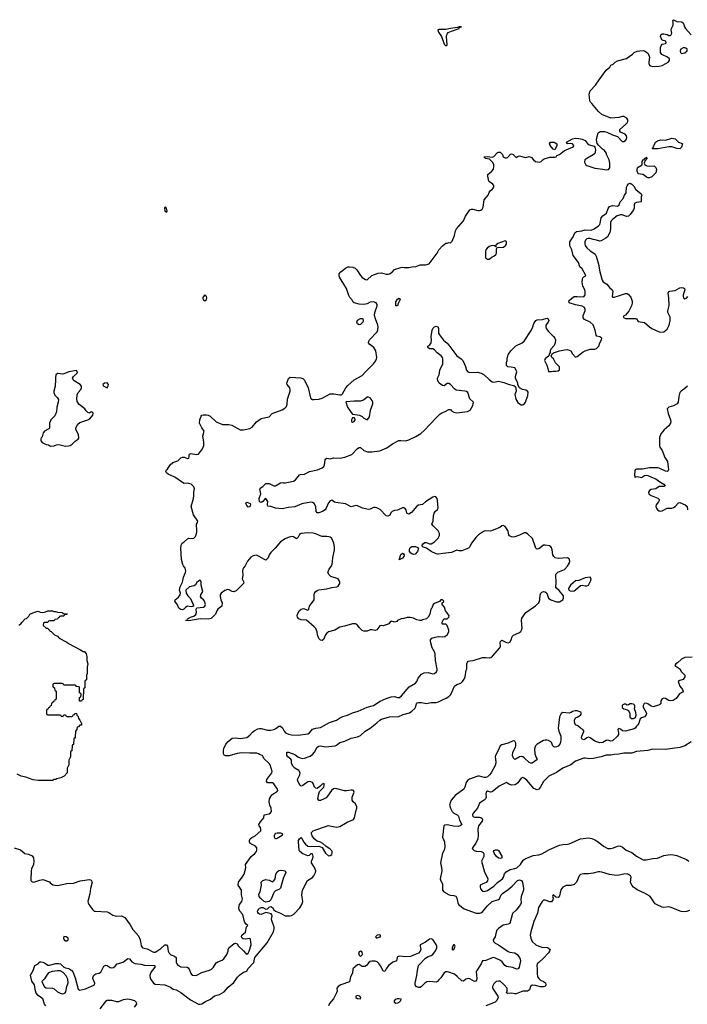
# Model space of a CAD drawing. Header units: inches. Extents: x 2106670 to 2322961, y 36024 to 224899.
# Tile 189 of 256: x 2294780 to 2303102, y 114107 to 126378. Entities that reach past the tile are written whole.
import ezdxf

# ---------------------------------------------------------------- set-up
doc = ezdxf.new("R2010")
doc.units = ezdxf.units.IN
doc.header["$MEASUREMENT"] = 0
for name, color, linetype in [('C2191', 7, 'Continuous'), ('C2192', 7, 'Continuous'), ('C3101', 7, 'Continuous'), ('C3102', 7, 'Continuous')]:
    doc.layers.add(name, color=color, linetype=linetype)

msp = doc.modelspace()

# ---------------------------------------------------------------- linework, layer by layer
at = {"layer": 'C2191', "color": 5}
for points, elevation in [([(2300000, 119122), (2299950, 119102), (2299932, 119090), (2299916, 119044), (2299906, 119030), (2299892, 118970), (2299872, 118930), (2299852, 118910), (2299803, 118897), (2299790, 118889), (2299769, 118889), (2299730, 118898), (2299690, 118918), (2299648, 118928), (2299612, 118928), (2299570, 118915), (2299534, 118910), (2299491, 118889), (2299481, 118879), (2299450, 118869), (2299410, 118882), (2299401, 118879), (2299382, 118850), (2299350, 118836), (2299310, 118824), (2299290, 118829), (2299270, 118822), (2299230, 118774), (2299210, 118765), (2299170, 118775), (2299150, 118775), (2299110, 118756), (2299070, 118759), (2299047, 118767), (2299010, 118802), (2298990, 118834), (2298967, 118847), (2298929, 118849), (2298830, 118820), (2298770, 118808), (2298710, 118768), (2298630, 118750), (2298607, 118733), (2298590, 118710), (2298566, 118654), (2298550, 118642), (2298530, 118644), (2298510, 118665), (2298494, 118710), (2298488, 118750), (2298470, 118789), (2298452, 118812), (2298355, 118895), (2298290, 118900), (2298261, 118910), (2298241, 118930), (2298238, 118950), (2298243, 118970), (2298270, 119013), (2298290, 119032), (2298319, 119039), (2298370, 119020), (2298383, 119030), (2298392, 119070), (2298450, 119150), (2298450, 119210), (2298455, 119230), (2298470, 119252), (2298490, 119266), (2298510, 119273), (2298610, 119286), (2298670, 119302), (2298732, 119308), (2298750, 119318), (2298763, 119337), (2298769, 119350), (2298769, 119370), (2298764, 119390), (2298750, 119409), (2298660, 119440), (2298638, 119458), (2298622, 119490), (2298636, 119530), (2298659, 119561), (2298674, 119590), (2298683, 119670), (2298703, 119770), (2298704, 119810), (2298694, 119854), (2298672, 119912), (2298650, 119929), (2298634, 119934), (2298610, 119938), (2298550, 119936), (2298524, 119944), (2298472, 119972), (2298439, 119979), (2298370, 119985), (2298290, 119976), (2298270, 119961), (2298250, 119927), (2298230, 119910), (2298195, 119935), (2298170, 119938), (2298138, 119930), (2298090, 119910), (2298030, 119869), (2297966, 119790), (2297910, 119739), (2297891, 119710), (2297876, 119670), (2297850, 119644), (2297830, 119649), (2297764, 119690), (2297730, 119704), (2297690, 119698), (2297661, 119679), (2297619, 119630), (2297591, 119570), (2297570, 119548), (2297561, 119530), (2297556, 119510), (2297561, 119450), (2297555, 119410), (2297576, 119370), (2297571, 119350), (2297478, 119262), (2297450, 119247), (2297430, 119250), (2297390, 119273), (2297370, 119277), (2297337, 119263), (2297291, 119230), (2297281, 119210), (2297278, 119190), (2297286, 119150), (2297303, 119110), (2297299, 119070), (2297251, 119030), (2297238, 119010), (2297222, 118970), (2297166, 118914), (2297130, 118905), (2297028, 118912), (2296890, 118886), (2296848, 118890), (2296866, 118894), (2296870, 118911), (2296908, 118930), (2296950, 118943), (2296974, 118966), (2296983, 118990), (2296979, 119030), (2296988, 119050), (2297070, 119055), (2297090, 119071), (2297095, 119090), (2297084, 119130), (2297070, 119149), (2297047, 119170), (2297036, 119190), (2297039, 119210), (2297062, 119250), (2297041, 119330), (2297044, 119370), (2297035, 119390), (2297030, 119392), (2297010, 119382), (2296990, 119364), (2296970, 119335), (2296956, 119324), (2296898, 119310), (2296851, 119269), (2296855, 119230), (2296877, 119197), (2296910, 119163), (2296943, 119090), (2296945, 119070), (2296936, 119064), (2296918, 119062), (2296870, 119069), (2296850, 119057), (2296828, 119032), (2296810, 119025), (2296790, 119027), (2296763, 119043), (2296746, 119086), (2296714, 119130), (2296719, 119150), (2296758, 119182), (2296779, 119210), (2296783, 119230), (2296774, 119270), (2296779, 119310), (2296809, 119370), (2296821, 119430), (2296847, 119490), (2296852, 119510), (2296844, 119544), (2296822, 119570), (2296812, 119590), (2296797, 119650), (2296787, 119790), (2296792, 119830), (2296806, 119854), (2296830, 119870), (2296870, 119910), (2296890, 119916), (2296930, 119911), (2296950, 119917), (2296970, 119936), (2296984, 119970), (2296988, 120000)], 40), ([(2300000, 119718), (2299990, 119716), (2299970, 119721), (2299910, 119752), (2299850, 119793), (2299801, 119810), (2299796, 119830), (2299812, 119850), (2299830, 119861), (2299850, 119861), (2299890, 119846), (2299910, 119846), (2299951, 119869), (2299999, 119921), (2300000, 119924)], 20), ([(2294770, 118831), (2294793, 118847), (2294810, 118871), (2294849, 118910), (2294864, 118916), (2294895, 118945), (2294908, 118970), (2294966, 118994), (2295010, 119005), (2295034, 118994), (2295070, 118991), (2295102, 118998), (2295130, 119011), (2295190, 119012), (2295204, 119004), (2295230, 119002), (2295250, 118994), (2295312, 118992), (2295318, 118978), (2295330, 118974), (2295373, 118973), (2295370, 118966), (2295338, 118962), (2295330, 118946), (2295290, 118946), (2295278, 118942), (2295273, 118927), (2295258, 118922), (2295253, 118907), (2295218, 118902), (2295210, 118886), (2295150, 118886), (2295138, 118882), (2295130, 118866), (2295090, 118866), (2295078, 118862), (2295074, 118830), (2295110, 118794), (2295130, 118794), (2295138, 118778), (2295153, 118773), (2295158, 118758), (2295173, 118753), (2295214, 118710), (2295250, 118694), (2295274, 118670), (2295370, 118622), (2295390, 118602), (2295531, 118531), (2295570, 118502), (2295590, 118502), (2295610, 118474), (2295617, 118443), (2295618, 118390), (2295631, 118350), (2295622, 118310), (2295622, 118230), (2295614, 118210), (2295614, 118150), (2295598, 118142), (2295594, 118130), (2295594, 118050), (2295578, 118042), (2295574, 118030), (2295573, 117913), (2295570, 117906), (2295558, 117902), (2295550, 117886), (2295530, 117886), (2295526, 117890), (2295526, 117930), (2295542, 117938), (2295546, 117970), (2295542, 117982), (2295526, 117990), (2295526, 118050), (2295522, 118062), (2295490, 118066), (2295482, 118082), (2295470, 118086), (2295330, 118086), (2295322, 118102), (2295310, 118106), (2295210, 118106), (2295198, 118102), (2295194, 118090), (2295194, 118070), (2295198, 118058), (2295214, 118050), (2295218, 118018), (2295234, 118010), (2295234, 117910), (2295218, 117902), (2295213, 117887), (2295198, 117882), (2295193, 117867), (2295178, 117862), (2295173, 117827), (2295158, 117822), (2295153, 117807), (2295138, 117802), (2295133, 117787), (2295118, 117782), (2295114, 117770), (2295114, 117730), (2295118, 117718), (2295130, 117714), (2295290, 117714), (2295298, 117698), (2295310, 117694), (2295322, 117698), (2295330, 117714), (2295350, 117714), (2295358, 117698), (2295370, 117694), (2295430, 117694), (2295442, 117698), (2295447, 117713), (2295462, 117718), (2295467, 117733), (2295490, 117734), (2295494, 117710), (2295510, 117694), (2295512, 117670), (2295531, 117650), (2295552, 117608), (2295550, 117586), (2295530, 117586), (2295513, 117567), (2295498, 117562), (2295494, 117530), (2295474, 117510), (2295473, 117433), (2295470, 117426), (2295458, 117422), (2295454, 117410), (2295453, 117353), (2295450, 117346), (2295438, 117342), (2295434, 117330), (2295432, 117268), (2295418, 117262), (2295414, 117250), (2295414, 117190), (2295404, 117176), (2295394, 117150), (2295394, 117090), (2295384, 117076), (2295374, 117050), (2295374, 116990), (2295334, 116950), (2295294, 116930), (2295244, 116916), (2295230, 116908), (2295210, 116908), (2295190, 116898), (2295010, 116898), (2294950, 116904), (2294856, 116936), (2294798, 116950), (2294750, 116974)], 40), ([(2294710, 116058), (2294790, 116031), (2294845, 115985), (2294890, 115977), (2294937, 115957), (2294954, 115934), (2294958, 115890), (2294951, 115850), (2294926, 115794), (2294922, 115770), (2294918, 115658), (2294919, 115650), (2294930, 115636), (2294950, 115631), (2294970, 115634), (2295030, 115655), (2295070, 115661), (2295150, 115632), (2295160, 115620), (2295195, 115595), (2295250, 115588), (2295366, 115614), (2295450, 115618), (2295533, 115647), (2295650, 115661), (2295670, 115656), (2295685, 115630), (2295663, 115550), (2295654, 115486), (2295631, 115390), (2295633, 115370), (2295643, 115350), (2295690, 115286), (2295710, 115270), (2295726, 115266), (2295870, 115260), (2295890, 115253), (2295940, 115220), (2295970, 115208), (2295990, 115204), (2296050, 115208), (2296090, 115188), (2296158, 115098), (2296190, 115041), (2296262, 114962), (2296283, 114910), (2296294, 114834), (2296310, 114810), (2296370, 114799), (2296450, 114759), (2296470, 114759), (2296490, 114768), (2296538, 114802), (2296590, 114848), (2296610, 114850), (2296622, 114830), (2296630, 114770), (2296644, 114744), (2296665, 114725), (2296710, 114708), (2296729, 114689), (2296730, 114630), (2296738, 114610), (2296750, 114596), (2296790, 114576), (2296869, 114569), (2296882, 114562), (2296898, 114538), (2296912, 114492), (2296930, 114471), (2296970, 114466), (2296990, 114470), (2297050, 114505), (2297146, 114534), (2297170, 114546), (2297195, 114570), (2297230, 114623), (2297250, 114636), (2297303, 114657), (2297324, 114676), (2297361, 114730), (2297378, 114770), (2297378, 114790), (2297388, 114810), (2297455, 114865), (2297470, 114871), (2297490, 114861), (2297508, 114830), (2297570, 114774), (2297600, 114740), (2297610, 114733), (2297630, 114743), (2297642, 114770), (2297665, 114850), (2297658, 114918), (2297648, 114928), (2297590, 114920), (2297565, 114925), (2297552, 114932), (2297543, 114950), (2297550, 114970), (2297593, 115007), (2297607, 115073), (2297622, 115090), (2297604, 115104), (2297588, 115128), (2297578, 115150), (2297566, 115210), (2297557, 115230), (2297523, 115270), (2297514, 115290), (2297512, 115310), (2297521, 115350), (2297550, 115388), (2297558, 115422), (2297547, 115473), (2297544, 115530), (2297503, 115590), (2297509, 115629), (2297554, 115690), (2297578, 115730), (2297601, 115810), (2297596, 115850), (2297665, 115950), (2297710, 115987), (2297730, 116010), (2297738, 116030), (2297736, 116056), (2297718, 116078), (2297652, 116112), (2297645, 116130), (2297645, 116150), (2297652, 116168), (2297675, 116185), (2297715, 116205), (2297784, 116270), (2297788, 116290), (2297782, 116310), (2297767, 116330), (2297763, 116350), (2297780, 116380), (2297823, 116430), (2297828, 116470), (2297851, 116471), (2297890, 116483), (2297907, 116493), (2297921, 116510), (2297915, 116550), (2297900, 116590), (2297891, 116630), (2297894, 116670), (2297924, 116716), (2297946, 116734), (2297986, 116754), (2297999, 116770), (2297995, 116790), (2297950, 116854), (2297930, 116866), (2297870, 116866), (2297858, 116890), (2297862, 116910), (2297924, 116990), (2297929, 117010), (2297904, 117090), (2297889, 117110), (2297824, 117170), (2297806, 117210), (2297778, 117218), (2297758, 117230), (2297735, 117235), (2297650, 117235), (2297550, 117243), (2297492, 117232), (2297390, 117204), (2297344, 117204), (2297331, 117211), (2297320, 117230), (2297319, 117270), (2297324, 117296), (2297350, 117350), (2297377, 117383), (2297430, 117422), (2297470, 117427), (2297530, 117421), (2297610, 117432), (2297650, 117460), (2297683, 117497), (2297705, 117515), (2297750, 117539), (2297770, 117545), (2297790, 117545), (2297870, 117524), (2297910, 117525), (2297950, 117532), (2297975, 117545), (2298010, 117572), (2298030, 117573), (2298054, 117554), (2298077, 117510), (2298095, 117490), (2298130, 117475), (2298170, 117466), (2298250, 117462), (2298370, 117479), (2298393, 117490), (2298430, 117535), (2298470, 117548), (2298530, 117557), (2298642, 117618), (2298729, 117650), (2298765, 117675), (2298806, 117694), (2298868, 117712), (2298930, 117739), (2298999, 117761), (2299110, 117810), (2299190, 117832), (2299275, 117885), (2299350, 117919), (2299410, 117939), (2299450, 117945), (2299490, 117931), (2299515, 117930), (2299541, 117950), (2299636, 118064), (2299712, 118108), (2299729, 118130), (2299747, 118173), (2299790, 118221), (2299823, 118237), (2299870, 118241), (2299930, 118227), (2299950, 118228), (2299975, 118250), (2299983, 118270), (2299982, 118282), (2299962, 118390), (2299961, 118470), (2299956, 118490), (2299921, 118550), (2299899, 118630), (2299902, 118650), (2299918, 118670), (2299957, 118683), (2300000, 118689)], 40), ([(2295108, 114090), (2295088, 114110), (2295070, 114174), (2295010, 114217), (2294987, 114247), (2294973, 114290), (2294964, 114350), (2294930, 114397), (2294917, 114470), (2294949, 114530), (2294971, 114589), (2295010, 114610), (2295030, 114635), (2295042, 114638), (2295070, 114634), (2295090, 114625), (2295133, 114593), (2295150, 114593), (2295230, 114616), (2295270, 114616), (2295290, 114610), (2295330, 114569), (2295350, 114560), (2295393, 114553), (2295430, 114528), (2295441, 114510), (2295470, 114436), (2295510, 114295), (2295530, 114282), (2295602, 114298), (2295711, 114350), (2295718, 114370), (2295694, 114430), (2295695, 114450), (2295703, 114470), (2295730, 114489), (2295770, 114496), (2295792, 114508), (2295830, 114584), (2295853, 114593), (2295870, 114590), (2295910, 114566), (2295930, 114563), (2295950, 114567), (2295970, 114582), (2295995, 114610), (2296069, 114631), (2296110, 114666), (2296130, 114677), (2296150, 114672), (2296178, 114638), (2296217, 114617), (2296290, 114608), (2296337, 114597), (2296466, 114590), (2296466, 114570), (2296418, 114510), (2296404, 114470), (2296406, 114430), (2296450, 114370), (2296470, 114360), (2296590, 114349), (2296659, 114319), (2296694, 114294), (2296730, 114286), (2296790, 114253), (2296910, 114163), (2297010, 114108), (2297030, 114107), (2297050, 114115), (2297096, 114144), (2297157, 114170), (2297208, 114212), (2297269, 114231), (2297330, 114264), (2297380, 114320), (2297450, 114380), (2297496, 114444), (2297526, 114474), (2297570, 114507), (2297610, 114522), (2297617, 114530), (2297622, 114550), (2297697, 114630), (2297712, 114690), (2297865, 114875), (2297943, 115010), (2297953, 115050), (2297951, 115069), (2297922, 115150), (2297920, 115170), (2297926, 115210), (2297923, 115223), (2297913, 115233), (2297850, 115250), (2297790, 115228), (2297769, 115230), (2297757, 115237), (2297748, 115250), (2297746, 115270), (2297761, 115299), (2297770, 115307), (2297794, 115314), (2297810, 115312), (2297850, 115292), (2297870, 115297), (2297890, 115317), (2297910, 115328), (2297930, 115315), (2297946, 115286), (2297967, 115267), (2298030, 115244), (2298090, 115211), (2298150, 115210), (2298170, 115215), (2298198, 115230), (2298271, 115309), (2298298, 115350), (2298310, 115390), (2298297, 115470), (2298304, 115530), (2298369, 115651), (2298430, 115689), (2298448, 115710), (2298468, 115750), (2298470, 115770), (2298454, 115814), (2298416, 115870), (2298417, 115890), (2298435, 115930), (2298440, 115950), (2298430, 115983), (2298410, 115984), (2298390, 115963), (2298370, 115959), (2298310, 115982), (2298271, 116010), (2298262, 116030), (2298254, 116130), (2298256, 116150), (2298266, 116170), (2298290, 116187), (2298298, 116178), (2298316, 116130), (2298341, 116101), (2298370, 116077), (2298410, 116072), (2298510, 116078), (2298550, 116062), (2298591, 115990), (2298630, 115956), (2298650, 115960), (2298670, 115975), (2298676, 115990), (2298676, 116010), (2298670, 116021), (2298650, 116041), (2298596, 116076), (2298559, 116110), (2298530, 116129), (2298490, 116139), (2298450, 116169), (2298425, 116205), (2298418, 116230), (2298419, 116250), (2298439, 116270), (2298461, 116279), (2298590, 116325), (2298626, 116334), (2298730, 116316), (2298770, 116323), (2298862, 116378), (2298939, 116410), (2298954, 116430), (2298969, 116510), (2298982, 116550), (2298982, 116570), (2298964, 116604), (2298937, 116630), (2298924, 116650), (2298924, 116690), (2298950, 116750), (2298943, 116770), (2298930, 116778), (2298910, 116778), (2298854, 116766), (2298830, 116767), (2298733, 116793), (2298710, 116795), (2298690, 116791), (2298666, 116770), (2298619, 116701), (2298599, 116681), (2298574, 116666), (2298530, 116648), (2298507, 116647), (2298498, 116670), (2298508, 116732), (2298519, 116760), (2298570, 116815), (2298575, 116830), (2298574, 116854), (2298570, 116859), (2298550, 116849), (2298520, 116820), (2298490, 116797), (2298470, 116799), (2298464, 116804), (2298455, 116815), (2298444, 116850), (2298432, 116870), (2298410, 116881), (2298390, 116883), (2298370, 116878), (2298310, 116834), (2298290, 116827), (2298275, 116835), (2298249, 116889), (2298245, 116910), (2298273, 116967), (2298276, 116990), (2298259, 117019), (2298209, 117049), (2298188, 117070), (2298167, 117110), (2298168, 117150), (2298161, 117161), (2298121, 117190), (2298110, 117209), (2298109, 117250), (2298130, 117248), (2298210, 117222), (2298248, 117190), (2298277, 117177), (2298310, 117170), (2298330, 117173), (2298399, 117201), (2298430, 117221), (2298457, 117250), (2298490, 117312), (2298510, 117326), (2298530, 117328), (2298590, 117315), (2298713, 117327), (2298730, 117335), (2298770, 117372), (2298835, 117385), (2298914, 117426), (2298990, 117442), (2299030, 117457), (2299086, 117510), (2299150, 117547), (2299230, 117617), (2299270, 117649), (2299290, 117659), (2299390, 117688), (2299504, 117696), (2299562, 117718), (2299641, 117739), (2299670, 117759), (2299705, 117795), (2299714, 117810), (2299725, 117850), (2299736, 117864), (2299751, 117869), (2299790, 117870), (2299850, 117854), (2299910, 117869), (2299970, 117870), (2300000, 117877)], 20), ([(2300000, 114406), (2299988, 114392), (2299970, 114384), (2299890, 114393), (2299853, 114387), (2299829, 114371), (2299790, 114328), (2299770, 114318), (2299750, 114317), (2299724, 114330), (2299711, 114350), (2299710, 114370), (2299732, 114468), (2299737, 114530), (2299751, 114589), (2299837, 114683), (2299870, 114704), (2299910, 114716), (2299928, 114730), (2299965, 114775), (2299980, 114810), (2299980, 114830), (2299973, 114853), (2299930, 114914), (2299910, 114925), (2299890, 114918), (2299838, 114882), (2299773, 114850), (2299771, 114830), (2299781, 114790), (2299774, 114770), (2299750, 114745), (2299710, 114726), (2299650, 114705), (2299590, 114700), (2299513, 114707), (2299490, 114697), (2299484, 114690), (2299476, 114650), (2299470, 114643), (2299430, 114632), (2299408, 114610), (2299379, 114590), (2299347, 114550), (2299330, 114515), (2299310, 114522), (2299283, 114583), (2299256, 114616), (2299235, 114635), (2299210, 114643), (2299170, 114646), (2299150, 114641), (2299131, 114629), (2299104, 114590), (2299082, 114578), (2299050, 114580), (2299010, 114605), (2298990, 114599), (2298934, 114550), (2298930, 114496), (2298903, 114450), (2298893, 114387), (2298783, 114350), (2298749, 114330), (2298732, 114310), (2298736, 114270), (2298731, 114250), (2298690, 114176), (2298641, 114119), (2298629, 114090)], 20), ([(2296213, 114070), (2296240, 114110), (2296235, 114130), (2296214, 114150), (2296170, 114165), (2296130, 114170), (2296070, 114162), (2296010, 114136), (2295990, 114136), (2295930, 114154), (2295870, 114155), (2295850, 114144), (2295781, 114050)], 20)]:
    msp.add_lwpolyline(points, dxfattribs=dict(at, elevation=elevation))
for points, elevation in [([(2299690, 119715), (2299670, 119720), (2299654, 119730), (2299638, 119750), (2299637, 119770), (2299642, 119790), (2299655, 119805), (2299670, 119812), (2299712, 119812), (2299742, 119802), (2299751, 119791), (2299738, 119750), (2299710, 119718)], 20), ([(2299510, 119648), (2299530, 119711), (2299550, 119731), (2299563, 119723), (2299573, 119710), (2299570, 119689), (2299550, 119666)], 20), ([(2297970, 116167), (2297957, 116190), (2297958, 116210), (2297970, 116238), (2297990, 116245), (2298010, 116246), (2298030, 116243), (2298054, 116230), (2298050, 116210), (2297990, 116172)], 20), ([(2297850, 115380), (2297827, 115387), (2297784, 115424), (2297765, 115450), (2297762, 115478), (2297776, 115510), (2297794, 115590), (2297792, 115630), (2297809, 115650), (2297850, 115662), (2297890, 115655), (2297930, 115635), (2297940, 115640), (2297950, 115644), (2297966, 115670), (2297974, 115730), (2297990, 115760), (2298010, 115774), (2298030, 115778), (2298070, 115776), (2298090, 115770), (2298098, 115750), (2298065, 115675), (2298030, 115556), (2298018, 115542), (2297970, 115523), (2297954, 115506), (2297943, 115490), (2297912, 115408), (2297890, 115390)], 20), ([(2295330, 114954), (2295326, 114930), (2295336, 114910), (2295350, 114899), (2295370, 114899), (2295383, 114910), (2295383, 114930), (2295359, 114950)], 40), ([(2299270, 114972), (2299236, 114970), (2299216, 114950), (2299230, 114930), (2299270, 114948), (2299276, 114950), (2299279, 114970)], 20), ([(2299030, 114771), (2299010, 114761), (2299005, 114750), (2299010, 114720), (2299030, 114702), (2299050, 114722), (2299054, 114734), (2299050, 114758)], 20), ([(2295250, 114524), (2295184, 114516), (2295141, 114499), (2295122, 114478), (2295090, 114425), (2295058, 114390), (2295064, 114370), (2295090, 114323), (2295110, 114313), (2295190, 114310), (2295210, 114299), (2295250, 114264), (2295285, 114245), (2295310, 114238), (2295330, 114241), (2295349, 114251), (2295356, 114264), (2295367, 114330), (2295384, 114376), (2295381, 114421), (2295360, 114460), (2295322, 114502), (2295283, 114523)], 20), ([(2298990, 114217), (2298972, 114210), (2298972, 114190), (2298990, 114181), (2299030, 114174), (2299034, 114190), (2299018, 114210)], 40), ([(2299470, 114116), (2299450, 114130), (2299454, 114150), (2299470, 114171), (2299490, 114179), (2299510, 114181), (2299530, 114175), (2299533, 114170), (2299526, 114150), (2299508, 114130), (2299490, 114120)], 20)]:
    msp.add_lwpolyline(points, close=True, dxfattribs=dict(at, elevation=elevation))
at = {"layer": 'C2192', "color": 5}
for points, elevation in [([(2300000, 126252), (2299992, 126250), (2299995, 126230), (2300000, 126222)], 60), ([(2296988, 120000), (2296989, 120009), (2296985, 120090), (2296998, 120110), (2297002, 120130), (2296946, 120206), (2296918, 120310), (2296947, 120410), (2296953, 120450), (2296949, 120491), (2296958, 120530), (2296950, 120558), (2296918, 120590), (2296870, 120601), (2296830, 120599), (2296810, 120609), (2296714, 120675), (2296630, 120715), (2296610, 120730), (2296603, 120750), (2296610, 120767), (2296623, 120777), (2296657, 120830), (2296690, 120859), (2296750, 120882), (2296790, 120917), (2296810, 120926), (2296830, 120924), (2296870, 120909), (2296887, 120913), (2296894, 120930), (2296893, 120950), (2296897, 120963), (2296908, 120970), (2296990, 120959), (2297010, 120965), (2297061, 121030), (2297074, 121070), (2297074, 121114), (2297064, 121190), (2297081, 121250), (2297051, 121291), (2297023, 121350), (2297024, 121390), (2297041, 121439), (2297052, 121448), (2297068, 121452), (2297110, 121453), (2297130, 121449), (2297155, 121435), (2297230, 121366), (2297310, 121331), (2297389, 121331), (2297423, 121323), (2297530, 121267), (2297570, 121266), (2297650, 121284), (2297679, 121301), (2297734, 121366), (2297790, 121407), (2297888, 121430), (2297928, 121470), (2298050, 121516), (2298085, 121535), (2298104, 121556), (2298115, 121585), (2298117, 121650), (2298151, 121750), (2298152, 121770), (2298146, 121790), (2298116, 121830), (2298111, 121850), (2298130, 121907), (2298150, 121922), (2298284, 121916), (2298310, 121907), (2298319, 121899), (2298330, 121885), (2298374, 121790), (2298406, 121666), (2298410, 121657), (2298430, 121645), (2298450, 121643), (2298510, 121650), (2298550, 121660), (2298650, 121714), (2298694, 121714), (2298770, 121701), (2298790, 121702), (2298805, 121715), (2298846, 121790), (2298870, 121818), (2298950, 121891), (2299050, 121945), (2299089, 121991), (2299190, 122091), (2299216, 122124), (2299228, 122150), (2299231, 122170), (2299219, 122250), (2299193, 122293), (2299144, 122330), (2299129, 122350), (2299132, 122370), (2299141, 122390), (2299234, 122486), (2299246, 122514), (2299249, 122549), (2299245, 122570), (2299214, 122650), (2299203, 122690), (2299207, 122730), (2299237, 122810), (2299236, 122830), (2299222, 122850), (2299190, 122860), (2299150, 122857), (2299110, 122836), (2299070, 122828), (2299010, 122832), (2298950, 122850), (2298938, 122858), (2298921, 122890), (2298897, 122917), (2298882, 122942), (2298854, 123030), (2298768, 123170), (2298761, 123190), (2298764, 123210), (2298784, 123236), (2298840, 123280), (2298870, 123296), (2298890, 123299), (2298932, 123292), (2298960, 123280), (2298982, 123262), (2299028, 123190), (2299050, 123165), (2299090, 123139), (2299110, 123136), (2299170, 123190), (2299250, 123219), (2299290, 123224), (2299347, 123207), (2299373, 123207), (2299390, 123210), (2299421, 123230), (2299450, 123265), (2299529, 123291), (2299550, 123295), (2299571, 123291), (2299629, 123291), (2299690, 123301), (2299710, 123296), (2299770, 123321), (2299837, 123323), (2299883, 123337), (2299985, 123470), (2300000, 123500)], 40), ([(2300000, 122214), (2299985, 122225), (2299950, 122263), (2299930, 122278), (2299890, 122276), (2299869, 122291), (2299869, 122310), (2299894, 122326), (2299910, 122351), (2299915, 122385), (2299911, 122430), (2299920, 122510), (2299928, 122530), (2299950, 122552), (2299970, 122560), (2299994, 122550), (2300000, 122531)], 20), ([(2300000, 121864), (2299993, 121873), (2299987, 121910), (2300000, 121935)], 20), ([(2300000, 120002), (2299933, 120070), (2299919, 120090), (2299933, 120127), (2299939, 120201), (2299946, 120230), (2299965, 120255), (2299988, 120272), (2299998, 120290), (2299990, 120390), (2299984, 120410), (2299969, 120430), (2299950, 120435), (2299930, 120427), (2299839, 120370), (2299803, 120337), (2299750, 120326), (2299730, 120316), (2299663, 120237), (2299630, 120217), (2299606, 120226), (2299596, 120270), (2299579, 120290), (2299570, 120296), (2299550, 120294), (2299490, 120266), (2299450, 120261), (2299422, 120250), (2299410, 120238), (2299390, 120201), (2299370, 120190), (2299350, 120196), (2299273, 120273), (2299230, 120296), (2299210, 120300), (2299190, 120297), (2299150, 120276), (2299130, 120273), (2299055, 120290), (2298990, 120321), (2298970, 120323), (2298910, 120307), (2298843, 120343), (2298721, 120361), (2298705, 120365), (2298670, 120389), (2298650, 120383), (2298630, 120357), (2298602, 120290), (2298586, 120270), (2298555, 120250), (2298510, 120232), (2298490, 120231), (2298477, 120250), (2298471, 120310), (2298450, 120348), (2298430, 120362), (2298410, 120366), (2298297, 120343), (2298210, 120306), (2298130, 120298), (2298050, 120282), (2297970, 120290), (2297910, 120312), (2297875, 120315), (2297869, 120330), (2297873, 120373), (2297867, 120387), (2297850, 120409), (2297830, 120399), (2297810, 120373), (2297790, 120359), (2297770, 120368), (2297767, 120410), (2297785, 120470), (2297773, 120530), (2297779, 120541), (2297810, 120561), (2297834, 120586), (2297850, 120596), (2297890, 120599), (2297946, 120570), (2297970, 120567), (2298030, 120605), (2298050, 120610), (2298070, 120606), (2298090, 120608), (2298193, 120627), (2298217, 120643), (2298270, 120704), (2298282, 120710), (2298330, 120715), (2298394, 120746), (2298491, 120770), (2298550, 120794), (2298570, 120810), (2298581, 120830), (2298588, 120892), (2298596, 120904), (2298607, 120913), (2298650, 120904), (2298690, 120919), (2298774, 120914), (2298834, 120926), (2298922, 120958), (2298990, 121034), (2299010, 121045), (2299030, 121047), (2299071, 121010), (2299114, 120994), (2299171, 120991), (2299270, 121006), (2299356, 121044), (2299427, 121093), (2299508, 121132), (2299530, 121135), (2299590, 121130), (2299630, 121141), (2299717, 121183), (2299779, 121221), (2299823, 121257), (2299970, 121417), (2300000, 121444)], 20)]:
    msp.add_lwpolyline(points, dxfattribs=dict(at, elevation=elevation))
for points, elevation in [([(2296590, 124042), (2296586, 124030), (2296590, 123994), (2296610, 123978), (2296617, 123990), (2296610, 124028)], 60), ([(2297090, 122948), (2297070, 122928), (2297061, 122910), (2297070, 122885), (2297090, 122876), (2297109, 122890), (2297113, 122910), (2297108, 122930)], 60), ([(2299490, 122810), (2299469, 122810), (2299470, 122862), (2299490, 122895), (2299510, 122906), (2299523, 122890), (2299499, 122841)], 20), ([(2299010, 122576), (2298990, 122587), (2298981, 122610), (2298990, 122633), (2299030, 122653), (2299050, 122653), (2299056, 122650), (2299061, 122630), (2299056, 122610), (2299030, 122581)], 40), ([(2295490, 122005), (2295391, 121989), (2295365, 121975), (2295318, 121962), (2295250, 121969), (2295231, 121950), (2295226, 121915), (2295228, 121890), (2295222, 121810), (2295205, 121750), (2295204, 121730), (2295218, 121698), (2295247, 121670), (2295264, 121644), (2295261, 121610), (2295242, 121550), (2295239, 121490), (2295218, 121442), (2295167, 121390), (2295151, 121349), (2295150, 121288), (2295143, 121277), (2295091, 121250), (2295071, 121230), (2295062, 121178), (2295050, 121166), (2295045, 121150), (2295045, 121130), (2295062, 121110), (2295110, 121082), (2295140, 121080), (2295165, 121065), (2295210, 121067), (2295241, 121079), (2295270, 121083), (2295350, 121063), (2295390, 121067), (2295410, 121071), (2295435, 121090), (2295470, 121125), (2295508, 121150), (2295517, 121163), (2295513, 121210), (2295481, 121270), (2295481, 121290), (2295504, 121336), (2295530, 121357), (2295629, 121390), (2295656, 121404), (2295692, 121450), (2295696, 121470), (2295690, 121482), (2295670, 121489), (2295650, 121475), (2295630, 121482), (2295610, 121502), (2295593, 121530), (2295523, 121583), (2295498, 121618), (2295491, 121650), (2295497, 121703), (2295510, 121730), (2295543, 121770), (2295549, 121790), (2295549, 121810), (2295533, 121830), (2295458, 121878), (2295446, 121890), (2295439, 121910), (2295452, 121930), (2295491, 121970), (2295501, 121990)], 60), ([(2295870, 121854), (2295838, 121850), (2295818, 121830), (2295821, 121821), (2295831, 121810), (2295870, 121791), (2295884, 121816), (2295887, 121830), (2295881, 121841)], 60), ([(2299130, 121673), (2299110, 121672), (2299064, 121636), (2299030, 121623), (2298950, 121624), (2298845, 121615), (2298867, 121550), (2298910, 121482), (2298930, 121462), (2299014, 121450), (2299050, 121431), (2299070, 121411), (2299110, 121392), (2299120, 121400), (2299142, 121430), (2299151, 121510), (2299180, 121590), (2299180, 121610), (2299174, 121634), (2299150, 121664)], 40), ([(2298950, 121418), (2298930, 121418), (2298916, 121390), (2298918, 121370), (2298930, 121361), (2298948, 121370), (2298962, 121390), (2298958, 121410)], 40), ([(2297630, 120302), (2297610, 120322), (2297599, 120350), (2297610, 120366), (2297651, 120350), (2297656, 120330), (2297650, 120309)], 20)]:
    msp.add_lwpolyline(points, close=True, dxfattribs=dict(at, elevation=elevation))
at = {"layer": 'C3101', "color": 5}
for points, elevation in [([(2300000, 117877), (2300010, 117879), (2300050, 117903), (2300097, 117923), (2300130, 117945), (2300156, 117970), (2300200, 118070), (2300230, 118093), (2300277, 118110), (2300299, 118130), (2300320, 118160), (2300334, 118190), (2300346, 118270), (2300354, 118290), (2300352, 118350), (2300360, 118370), (2300370, 118382), (2300390, 118389), (2300433, 118390), (2300550, 118428), (2300590, 118430), (2300630, 118424), (2300651, 118429), (2300674, 118446), (2300765, 118550), (2300773, 118570), (2300770, 118614), (2300773, 118630), (2300781, 118639), (2300790, 118647), (2300850, 118616), (2300870, 118613), (2300890, 118622), (2300907, 118650), (2300919, 118690), (2300934, 118706), (2301003, 118737), (2301026, 118754), (2301037, 118770), (2301044, 118796), (2301035, 118890), (2301041, 118919), (2301089, 118990), (2301210, 119072), (2301250, 119110), (2301264, 119150), (2301269, 119211), (2301278, 119230), (2301290, 119242), (2301310, 119250), (2301330, 119248), (2301350, 119230), (2301370, 119168), (2301401, 119150), (2301470, 119125), (2301510, 119125), (2301549, 119150), (2301558, 119170), (2301557, 119197), (2301506, 119266), (2301472, 119292), (2301464, 119304), (2301469, 119370), (2301461, 119450), (2301468, 119472), (2301486, 119494), (2301570, 119527), (2301610, 119567), (2301635, 119610), (2301638, 119630), (2301630, 119657), (2301610, 119672), (2301490, 119662), (2301453, 119673), (2301436, 119690), (2301427, 119710), (2301418, 119770), (2301410, 119795), (2301401, 119810), (2301382, 119822), (2301331, 119831), (2301310, 119828), (2301250, 119784), (2301230, 119780), (2301223, 119783), (2301213, 119793), (2301173, 119913), (2301110, 119972), (2301090, 119984), (2301070, 119985), (2301010, 119954), (2300950, 119934), (2300930, 119930), (2300910, 119932), (2300887, 119947), (2300879, 119959), (2300869, 120000)], 20), ([(2300563, 120000), (2300501, 119959), (2300471, 119930), (2300410, 119855), (2300390, 119810), (2300375, 119790), (2300290, 119760), (2300259, 119759), (2300230, 119766), (2300162, 119738), (2300053, 119727), (2300000, 119718)], 20), ([(2300000, 119924), (2300013, 119950), (2300014, 119974), (2300002, 120000)], 20), ([(2300000, 118689), (2300010, 118691), (2300050, 118687), (2300078, 118690), (2300109, 118710), (2300129, 118750), (2300129, 118770), (2300108, 118828), (2300090, 118846), (2300050, 118846), (2300048, 118850), (2300048, 118870), (2300068, 118910), (2300110, 118912), (2300128, 118930), (2300134, 118950), (2300110, 118988), (2300088, 119010), (2300076, 119056), (2300048, 119090), (2300046, 119110), (2300062, 119118), (2300066, 119130), (2300050, 119146), (2300030, 119146), (2300013, 119127), (2300000, 119122)], 40), ([(2303164, 118435), (2303070, 118428), (2303030, 118407), (2302979, 118361), (2302959, 118350), (2302948, 118330), (2303010, 118290), (2303029, 118249), (2303069, 118209), (2303071, 118190), (2303050, 118156), (2303010, 118143), (2302989, 118130), (2303010, 118070), (2303043, 118030), (2303048, 118010), (2303041, 117999), (2303004, 117976), (2302962, 117918), (2302927, 117893), (2302889, 117889), (2302870, 117895), (2302830, 117919), (2302810, 117922), (2302790, 117916), (2302772, 117890), (2302770, 117850), (2302745, 117835), (2302670, 117815), (2302650, 117821), (2302610, 117852), (2302590, 117861), (2302566, 117854), (2302551, 117830), (2302550, 117810), (2302594, 117734), (2302590, 117713), (2302570, 117690), (2302530, 117678), (2302516, 117664), (2302508, 117652), (2302498, 117610), (2302487, 117590), (2302467, 117573), (2302450, 117550), (2302438, 117542), (2302330, 117510), (2302295, 117515), (2302270, 117536), (2302250, 117545), (2302234, 117530), (2302245, 117490), (2302242, 117470), (2302232, 117450), (2302170, 117391), (2302150, 117385), (2302110, 117398), (2302090, 117396), (2302050, 117371), (2302010, 117367), (2301950, 117388), (2301890, 117430), (2301870, 117436), (2301850, 117428), (2301830, 117410), (2301810, 117405), (2301790, 117410), (2301783, 117430), (2301786, 117450), (2301811, 117509), (2301810, 117515), (2301800, 117530), (2301769, 117549), (2301739, 117579), (2301709, 117590), (2301698, 117610), (2301696, 117630), (2301697, 117650), (2301710, 117678), (2301730, 117684), (2301769, 117710), (2301784, 117730), (2301773, 117750), (2301730, 117764), (2301704, 117764), (2301670, 117755), (2301656, 117744), (2301630, 117734), (2301550, 117744), (2301528, 117732), (2301507, 117690), (2301490, 117550), (2301500, 117510), (2301524, 117450), (2301527, 117410), (2301520, 117370), (2301511, 117349), (2301490, 117323), (2301470, 117314), (2301450, 117313), (2301438, 117318), (2301425, 117330), (2301410, 117368), (2301399, 117379), (2301370, 117396), (2301350, 117400), (2301330, 117400), (2301310, 117394), (2301229, 117351), (2301210, 117329), (2301198, 117290), (2301201, 117230), (2301213, 117193), (2301227, 117170), (2301228, 117152), (2301169, 117111), (2301150, 117112), (2301130, 117120), (2301070, 117180), (2301050, 117192), (2301030, 117195), (2301010, 117190), (2300970, 117165), (2300950, 117160), (2300934, 117174), (2300922, 117210), (2300925, 117250), (2300960, 117310), (2300965, 117330), (2300963, 117363), (2300950, 117385), (2300930, 117391), (2300870, 117360), (2300790, 117342), (2300770, 117330), (2300745, 117270), (2300711, 117210), (2300708, 117190), (2300717, 117130), (2300709, 117090), (2300656, 116990), (2300635, 116965), (2300610, 116943), (2300590, 116935), (2300570, 116934), (2300510, 116951), (2300490, 116949), (2300388, 116912), (2300363, 116897), (2300347, 116870), (2300330, 116815), (2300315, 116790), (2300210, 116711), (2300158, 116650), (2300148, 116630), (2300139, 116590), (2300149, 116550), (2300169, 116510), (2300193, 116490), (2300233, 116470), (2300250, 116450), (2300262, 116402), (2300291, 116349), (2300272, 116330), (2300250, 116325), (2300187, 116327), (2300110, 116344), (2300081, 116339), (2300068, 116330), (2300049, 116190), (2300076, 116130), (2300079, 116070), (2300071, 116030), (2300052, 115990), (2300024, 115870), (2300038, 115810), (2300040, 115770), (2300022, 115670), (2300030, 115645), (2300051, 115610), (2300051, 115530), (2300066, 115510), (2300132, 115472), (2300150, 115467), (2300190, 115465), (2300215, 115455), (2300227, 115430), (2300241, 115370), (2300251, 115351), (2300319, 115299), (2300470, 115242), (2300510, 115241), (2300530, 115246), (2300550, 115260), (2300610, 115335), (2300668, 115390), (2300747, 115413), (2300759, 115421), (2300781, 115470), (2300798, 115490), (2300870, 115536), (2300920, 115580), (2300985, 115650), (2301010, 115658), (2301036, 115650), (2301048, 115630), (2301062, 115550), (2301060, 115530), (2301031, 115449), (2301027, 115413), (2301031, 115370), (2301022, 115350), (2300970, 115281), (2300923, 115237), (2300890, 115115), (2300870, 115104), (2300808, 115092), (2300747, 115053), (2300729, 115030), (2300714, 114990), (2300705, 114950), (2300682, 114910), (2300686, 114890), (2300706, 114870), (2300750, 114848), (2300870, 114764), (2300890, 114757), (2300950, 114748), (2300980, 114730), (2301010, 114690), (2301019, 114670), (2301021, 114650), (2301005, 114570), (2300992, 114548), (2300973, 114547), (2300925, 114565), (2300850, 114578), (2300826, 114590), (2300795, 114635), (2300775, 114655), (2300710, 114684), (2300690, 114689), (2300670, 114687), (2300590, 114655), (2300550, 114649), (2300533, 114610), (2300479, 114530), (2300471, 114510), (2300479, 114430), (2300476, 114410), (2300466, 114395), (2300450, 114392), (2300390, 114424), (2300370, 114427), (2300341, 114419), (2300310, 114396), (2300290, 114400), (2300235, 114455), (2300201, 114481), (2300130, 114508), (2300110, 114513), (2300090, 114511), (2300070, 114498), (2300030, 114437), (2300000, 114406)], 20), ([(2303150, 117379), (2303071, 117330), (2303010, 117306), (2302824, 117284), (2302673, 117287), (2302608, 117272), (2302470, 117256), (2302410, 117238), (2302310, 117237), (2302250, 117223), (2302190, 117220), (2302150, 117212), (2302090, 117212), (2302030, 117191), (2301930, 117170), (2301886, 117166), (2301830, 117176), (2301810, 117175), (2301710, 117137), (2301650, 117090), (2301550, 117049), (2301470, 116997), (2301377, 116950), (2301310, 116884), (2301269, 116811), (2301250, 116788), (2301230, 116782), (2301216, 116784), (2301190, 116795), (2301101, 116901), (2301070, 116925), (2301050, 116933), (2301030, 116926), (2300991, 116869), (2300970, 116850), (2300956, 116844), (2300910, 116838), (2300885, 116845), (2300850, 116870), (2300830, 116864), (2300756, 116824), (2300670, 116757), (2300650, 116753), (2300610, 116764), (2300596, 116750), (2300591, 116730), (2300596, 116690), (2300587, 116670), (2300570, 116653), (2300510, 116615), (2300488, 116550), (2300431, 116490), (2300423, 116470), (2300430, 116448), (2300450, 116440), (2300510, 116441), (2300530, 116436), (2300544, 116424), (2300550, 116410), (2300546, 116390), (2300501, 116330), (2300490, 116290), (2300496, 116210), (2300490, 116170), (2300464, 116116), (2300431, 116070), (2300422, 116050), (2300445, 116025), (2300470, 116017), (2300533, 116013), (2300558, 115998), (2300564, 115984), (2300565, 115950), (2300535, 115890), (2300572, 115752), (2300608, 115690), (2300614, 115670), (2300612, 115648), (2300594, 115626), (2300551, 115610), (2300521, 115590), (2300519, 115570), (2300526, 115546), (2300550, 115516), (2300570, 115511), (2300610, 115525), (2300690, 115578), (2300736, 115624), (2300799, 115670), (2300811, 115690), (2300825, 115735), (2300842, 115758), (2300893, 115787), (2300950, 115798), (2300976, 115810), (2301023, 115850), (2301057, 115903), (2301080, 115920), (2301180, 115960), (2301250, 115970), (2301290, 115982), (2301385, 116035), (2301510, 116089), (2301550, 116098), (2301610, 116101), (2301630, 116106), (2301770, 116170), (2301870, 116180), (2301910, 116172), (2301950, 116155), (2301990, 116130), (2302057, 116077), (2302110, 116050), (2302150, 116047), (2302183, 116057), (2302230, 116080), (2302250, 116084), (2302270, 116079), (2302290, 116070), (2302341, 116030), (2302410, 116000), (2302470, 115953), (2302550, 115909), (2302590, 115906), (2302670, 115925), (2302730, 115929), (2302810, 115962), (2302890, 115976), (2302930, 115972), (2302970, 115961), (2303090, 115910), (2303122, 115890)], 40), ([(2303130, 115276), (2303090, 115262), (2303050, 115258), (2303024, 115264), (2302890, 115318), (2302870, 115320), (2302810, 115312), (2302790, 115316), (2302725, 115345), (2302701, 115361), (2302683, 115383), (2302653, 115433), (2302633, 115453), (2302570, 115491), (2302475, 115535), (2302430, 115569), (2302411, 115591), (2302395, 115630), (2302401, 115690), (2302393, 115710), (2302367, 115727), (2302350, 115732), (2302310, 115731), (2302230, 115714), (2302190, 115716), (2302130, 115724), (2302036, 115756), (2302010, 115760), (2301990, 115760), (2301930, 115742), (2301872, 115732), (2301808, 115732), (2301770, 115727), (2301752, 115708), (2301719, 115630), (2301690, 115601), (2301650, 115587), (2301590, 115586), (2301550, 115569), (2301526, 115534), (2301510, 115458), (2301498, 115442), (2301490, 115437), (2301462, 115442), (2301430, 115472), (2301421, 115450), (2301428, 115430), (2301427, 115410), (2301410, 115385), (2301390, 115384), (2301330, 115407), (2301310, 115404), (2301294, 115390), (2301248, 115312), (2301236, 115244), (2301190, 115139), (2301150, 115010), (2301144, 114970), (2301150, 114930), (2301168, 114890), (2301212, 114850), (2301250, 114830), (2301290, 114821), (2301354, 114814), (2301370, 114808), (2301391, 114790), (2301386, 114770), (2301373, 114750), (2301310, 114683), (2301249, 114630), (2301232, 114610), (2301228, 114590), (2301232, 114550), (2301229, 114490), (2301236, 114450), (2301249, 114429), (2301270, 114410), (2301311, 114390), (2301333, 114373), (2301338, 114350), (2301330, 114330), (2301310, 114325), (2301270, 114325), (2301210, 114343), (2301170, 114344), (2301147, 114330), (2301133, 114287), (2301110, 114273), (2301050, 114272), (2300970, 114239), (2300950, 114236), (2300910, 114245), (2300862, 114242), (2300848, 114250), (2300858, 114270), (2300858, 114310), (2300821, 114350), (2300770, 114394), (2300750, 114396), (2300718, 114390), (2300690, 114364), (2300674, 114330), (2300674, 114310), (2300739, 114210), (2300743, 114190), (2300726, 114154), (2300705, 114135), (2300590, 114089)], 40)]:
    msp.add_lwpolyline(points, dxfattribs=dict(at, elevation=elevation))
for points, elevation in [([(2301889, 119429), (2301830, 119424), (2301751, 119389), (2301710, 119385), (2301647, 119330), (2301621, 119290), (2301627, 119267), (2301640, 119260), (2301670, 119254), (2301690, 119260), (2301710, 119271), (2301770, 119326), (2301790, 119331), (2301830, 119321), (2301850, 119321), (2301870, 119331), (2301899, 119390), (2301904, 119410), (2301900, 119420)], 20), ([(2302410, 117852), (2302390, 117851), (2302370, 117839), (2302350, 117837), (2302330, 117846), (2302313, 117847), (2302299, 117841), (2302288, 117830), (2302288, 117808), (2302311, 117790), (2302358, 117778), (2302368, 117768), (2302384, 117730), (2302387, 117687), (2302407, 117670), (2302430, 117669), (2302457, 117683), (2302466, 117710), (2302462, 117742), (2302442, 117790), (2302449, 117810), (2302449, 117830), (2302430, 117847)], 20), ([(2300770, 115924), (2300750, 115929), (2300722, 115950), (2300695, 115990), (2300688, 116010), (2300696, 116024), (2300709, 116031), (2300730, 116031), (2300750, 116022), (2300790, 115954), (2300790, 115928)], 40), ([(2300199, 114850), (2300188, 114850), (2300170, 114813), (2300170, 114787), (2300190, 114791), (2300201, 114810), (2300209, 114830)], 20)]:
    msp.add_lwpolyline(points, close=True, dxfattribs=dict(at, elevation=elevation))
at = {"layer": 'C3102', "color": 5}
for points, elevation in [([(2300000, 123500), (2300005, 123510), (2300050, 123561), (2300090, 123592), (2300107, 123593), (2300130, 123602), (2300150, 123598), (2300170, 123618), (2300199, 123690), (2300213, 123747), (2300224, 123770), (2300314, 123870), (2300335, 123930), (2300389, 124010), (2300410, 124017), (2300430, 124018), (2300490, 124002), (2300510, 124002), (2300530, 124005), (2300545, 124015), (2300558, 124042), (2300570, 124131), (2300619, 124190), (2300634, 124226), (2300649, 124250), (2300670, 124262), (2300683, 124277), (2300689, 124290), (2300689, 124310), (2300679, 124330), (2300636, 124356), (2300627, 124367), (2300614, 124430), (2300615, 124450), (2300664, 124490), (2300684, 124516), (2300692, 124548), (2300692, 124570), (2300677, 124597), (2300638, 124638), (2300586, 124650), (2300566, 124670), (2300610, 124673), (2300670, 124664), (2300690, 124671), (2300700, 124680), (2300730, 124718), (2300750, 124725), (2300770, 124725), (2300797, 124697), (2300807, 124670), (2300830, 124655), (2300850, 124655), (2300859, 124661), (2300899, 124701), (2300910, 124706), (2300930, 124696), (2300970, 124662), (2300986, 124674), (2301010, 124683), (2301070, 124663), (2301090, 124662), (2301131, 124671), (2301160, 124660), (2301185, 124630), (2301211, 124610), (2301258, 124602), (2301282, 124610), (2301304, 124636), (2301316, 124644), (2301390, 124664), (2301450, 124665), (2301466, 124670), (2301476, 124684), (2301510, 124699), (2301571, 124749), (2301669, 124790), (2301682, 124798), (2301689, 124810), (2301670, 124829), (2301650, 124834), (2301610, 124829), (2301595, 124850), (2301670, 124893), (2301710, 124900), (2301750, 124899), (2301792, 124890), (2301828, 124872), (2301864, 124824), (2301940, 124800), (2301951, 124791), (2301955, 124775), (2301959, 124750), (2301947, 124710), (2301930, 124693), (2301851, 124650), (2301826, 124630), (2301822, 124602), (2301838, 124570), (2301850, 124561), (2301950, 124526), (2302050, 124516), (2302090, 124506), (2302121, 124510), (2302137, 124530), (2302138, 124590), (2302127, 124630), (2302097, 124690), (2302090, 124718), (2302069, 124749), (2302045, 124765), (2301994, 124815), (2301977, 124837), (2301972, 124852), (2301969, 124890), (2301989, 124970), (2302014, 124986), (2302070, 124984), (2302097, 124977), (2302170, 124941), (2302230, 124922), (2302290, 124862), (2302310, 124860), (2302330, 124871), (2302344, 124890), (2302349, 124910), (2302345, 124930), (2302329, 124950), (2302270, 124975), (2302259, 124990), (2302259, 125010), (2302330, 125070), (2302350, 125091), (2302360, 125110), (2302359, 125130), (2302349, 125150), (2302310, 125170), (2302290, 125170), (2302250, 125158), (2302150, 125151), (2302038, 125198), (2301994, 125234), (2301913, 125333), (2301894, 125350), (2301886, 125366), (2301878, 125450), (2301889, 125490), (2301958, 125562), (2302001, 125630), (2302089, 125750), (2302135, 125785), (2302148, 125810), (2302177, 125823), (2302204, 125850), (2302230, 125866), (2302344, 125895), (2302418, 125950), (2302438, 125970), (2302476, 125984), (2302510, 125990), (2302550, 125992), (2302570, 125988), (2302595, 125975), (2302615, 125955), (2302630, 125910), (2302621, 125850), (2302622, 125830), (2302631, 125810), (2302642, 125802), (2302674, 125794), (2302750, 125797), (2302790, 125809), (2302834, 125830), (2302862, 125850), (2302878, 125870), (2302878, 125890), (2302853, 125910), (2302784, 125945), (2302769, 125969), (2302769, 126031), (2302780, 126060), (2302789, 126071), (2302830, 126081), (2302839, 126090), (2302832, 126112), (2302799, 126119), (2302786, 126126), (2302778, 126138), (2302767, 126170), (2302773, 126190), (2302790, 126200), (2302810, 126201), (2302852, 126192), (2302870, 126183), (2302890, 126181), (2302895, 126185), (2302907, 126210), (2302902, 126250), (2302904, 126270), (2302926, 126310), (2302927, 126347), (2302922, 126370), (2302930, 126378), (2302970, 126354), (2303031, 126350), (2303050, 126338), (2303056, 126330), (2303066, 126290), (2303079, 126270), (2303148, 126188)], 40), ([(2300000, 126222), (2300036, 126170), (2300070, 126071), (2300090, 126051), (2300110, 126065), (2300100, 126170), (2300104, 126190), (2300113, 126207), (2300123, 126217), (2300164, 126236), (2300258, 126270), (2300260, 126280), (2300286, 126290), (2300254, 126290), (2300258, 126282), (2300246, 126286), (2300239, 126281), (2300152, 126270), (2300090, 126255), (2300006, 126254), (2300000, 126252)], 60), ([(2300000, 122531), (2300000, 122530), (2300000, 122470), (2300013, 122450), (2300062, 122382), (2300107, 122347), (2300130, 122321), (2300230, 122187), (2300283, 122150), (2300303, 122130), (2300335, 122055), (2300349, 122009), (2300367, 121990), (2300390, 121983), (2300485, 121985), (2300531, 121971), (2300570, 121950), (2300630, 121892), (2300670, 121865), (2300690, 121862), (2300750, 121875), (2300816, 121856), (2300881, 121830), (2300938, 121818), (2300961, 121801), (2300966, 121786), (2300967, 121750), (2300953, 121707), (2300964, 121650), (2300990, 121608), (2301010, 121589), (2301030, 121579), (2301050, 121579), (2301070, 121588), (2301084, 121610), (2301113, 121693), (2301117, 121737), (2301108, 121750), (2301090, 121762), (2301046, 121770), (2301008, 121790), (2300988, 121828), (2300988, 121850), (2300959, 121910), (2300959, 121930), (2300975, 121990), (2300969, 122009), (2300950, 122038), (2300908, 122048), (2300866, 122050), (2300846, 122070), (2300847, 122107), (2300858, 122130), (2300855, 122150), (2300864, 122190), (2300875, 122210), (2300904, 122250), (2300965, 122315), (2301043, 122350), (2301070, 122373), (2301154, 122506), (2301178, 122550), (2301190, 122590), (2301215, 122630), (2301230, 122638), (2301297, 122643), (2301350, 122658), (2301367, 122650), (2301376, 122630), (2301368, 122610), (2301340, 122570), (2301338, 122550), (2301342, 122530), (2301370, 122491), (2301435, 122430), (2301450, 122410), (2301457, 122390), (2301455, 122350), (2301441, 122319), (2301402, 122270), (2301394, 122250), (2301394, 122230), (2301384, 122216), (2301374, 122190), (2301332, 122150), (2301322, 122130), (2301350, 122074), (2301365, 122030), (2301370, 121994), (2301410, 121992), (2301430, 121998), (2301463, 121997), (2301490, 122002), (2301507, 122013), (2301508, 122050), (2301460, 122100), (2301433, 122153), (2301415, 122170), (2301406, 122190), (2301422, 122218), (2301435, 122225), (2301507, 122253), (2301570, 122265), (2301610, 122267), (2301651, 122251), (2301670, 122214), (2301710, 122174), (2301730, 122182), (2301803, 122237), (2301829, 122251), (2301890, 122271), (2301950, 122271), (2301970, 122279), (2301998, 122310), (2302010, 122350), (2302034, 122390), (2302035, 122410), (2302010, 122424), (2301974, 122434), (2301965, 122445), (2301955, 122510), (2301930, 122577), (2301890, 122610), (2301822, 122642), (2301804, 122664), (2301803, 122690), (2301828, 122750), (2301828, 122770), (2301820, 122790), (2301790, 122808), (2301710, 122823), (2301628, 122850), (2301627, 122873), (2301658, 122902), (2301693, 122927), (2301730, 122930), (2301810, 122925), (2301830, 122948), (2301830, 122990), (2301824, 123010), (2301798, 123058), (2301792, 123108), (2301795, 123145), (2301800, 123160), (2301810, 123173), (2301830, 123183), (2301835, 123190), (2301791, 123271), (2301760, 123300), (2301746, 123350), (2301734, 123370), (2301679, 123439), (2301661, 123510), (2301640, 123550), (2301636, 123570), (2301637, 123610), (2301680, 123670), (2301700, 123720), (2301722, 123738), (2301786, 123746), (2301830, 123759), (2301903, 123757), (2301941, 123770), (2301996, 123810), (2302010, 123826), (2302017, 123843), (2302030, 123910), (2302048, 123932), (2302093, 123967), (2302115, 124025), (2302130, 124049), (2302170, 124061), (2302230, 124056), (2302251, 124069), (2302263, 124110), (2302304, 124150), (2302318, 124190), (2302339, 124221), (2302344, 124290), (2302351, 124309), (2302370, 124333), (2302390, 124339), (2302410, 124330), (2302439, 124299), (2302450, 124271), (2302460, 124260), (2302528, 124208), (2302533, 124190), (2302528, 124172), (2302525, 124110), (2302498, 124102), (2302470, 124100), (2302449, 124091), (2302441, 124070), (2302438, 124030), (2302430, 124010), (2302390, 123950), (2302370, 123928), (2302345, 123925), (2302290, 123947), (2302270, 123947), (2302227, 123933), (2302170, 123889), (2302152, 123870), (2302146, 123850), (2302145, 123770), (2302134, 123726), (2302107, 123673), (2302086, 123654), (2302030, 123620), (2302010, 123618), (2301970, 123632), (2301930, 123638), (2301890, 123651), (2301868, 123652), (2301850, 123647), (2301832, 123630), (2301824, 123610), (2301824, 123584), (2301830, 123564), (2301850, 123535), (2301890, 123499), (2301937, 123470), (2301954, 123454), (2301967, 123430), (2301994, 123330), (2302010, 123235), (2302039, 123130), (2302052, 123110), (2302100, 123080), (2302130, 123039), (2302165, 123010), (2302173, 122990), (2302164, 122930), (2302170, 122919), (2302190, 122918), (2302242, 122938), (2302330, 122965), (2302350, 122965), (2302370, 122955), (2302399, 122919), (2302416, 122870), (2302416, 122844), (2302408, 122812), (2302374, 122746), (2302330, 122697), (2302310, 122688), (2302301, 122670), (2302330, 122656), (2302390, 122653), (2302456, 122655), (2302468, 122648), (2302490, 122618), (2302570, 122603), (2302630, 122549), (2302658, 122530), (2302750, 122487), (2302770, 122483), (2302810, 122490), (2302850, 122522), (2302876, 122570), (2302890, 122630), (2302887, 122670), (2302860, 122730), (2302860, 122750), (2302876, 122816), (2302873, 122913), (2302862, 122970), (2302870, 122991), (2302884, 122996), (2302950, 123002), (2303010, 123035), (2303030, 123039), (2303056, 123036), (2303068, 123028), (2303071, 123010), (2303050, 122950), (2303049, 122929), (2303053, 122913), (2303070, 122899), (2303090, 122908), (2303110, 122928)], 20), ([(2300000, 121935), (2300009, 121951), (2300018, 122010), (2300053, 122090), (2300056, 122150), (2300049, 122170), (2300032, 122190), (2300000, 122214)], 20), ([(2300000, 121444), (2300019, 121461), (2300042, 121478), (2300074, 121490), (2300130, 121521), (2300150, 121518), (2300163, 121503), (2300190, 121488), (2300230, 121479), (2300364, 121496), (2300394, 121510), (2300430, 121571), (2300436, 121610), (2300393, 121653), (2300367, 121730), (2300350, 121743), (2300330, 121750), (2300222, 121762), (2300198, 121778), (2300150, 121830), (2300130, 121845), (2300110, 121843), (2300070, 121816), (2300050, 121818), (2300010, 121850), (2300000, 121864)], 20), ([(2303102, 121810), (2303070, 121780), (2303026, 121750), (2303010, 121730), (2302997, 121683), (2302988, 121612), (2302975, 121590), (2302930, 121564), (2302870, 121550), (2302851, 121530), (2302862, 121470), (2302894, 121390), (2302896, 121370), (2302892, 121350), (2302870, 121315), (2302813, 121267), (2302770, 121216), (2302754, 121170), (2302753, 121070), (2302760, 121050), (2302790, 121010), (2302823, 120923), (2302853, 120873), (2302867, 120770), (2302863, 120757), (2302850, 120747), (2302830, 120750), (2302750, 120787), (2302730, 120792), (2302630, 120792), (2302545, 120775), (2302470, 120777), (2302453, 120767), (2302446, 120754), (2302443, 120703), (2302450, 120674), (2302458, 120682), (2302475, 120685), (2302530, 120672), (2302570, 120698), (2302590, 120703), (2302610, 120699), (2302656, 120675), (2302710, 120655), (2302759, 120619), (2302811, 120590), (2302825, 120570), (2302810, 120559), (2302750, 120561), (2302708, 120532), (2302650, 120521), (2302631, 120510), (2302619, 120490), (2302621, 120470), (2302626, 120465), (2302651, 120450), (2302735, 120415), (2302753, 120393), (2302744, 120370), (2302715, 120330), (2302711, 120310), (2302716, 120290), (2302731, 120270), (2302750, 120258), (2302773, 120253), (2302790, 120256), (2302850, 120289), (2302910, 120292), (2302930, 120297), (2302951, 120310), (2302990, 120357), (2303010, 120361), (2303077, 120330), (2303101, 120310), (2303105, 120270)], 20), ([(2300869, 120000), (2300866, 120010), (2300850, 120039), (2300830, 120063), (2300806, 120074), (2300790, 120069), (2300765, 120050), (2300670, 120010), (2300650, 120005), (2300592, 120008), (2300570, 120005), (2300563, 120000)], 20), ([(2300002, 120000), (2300001, 120001), (2300000, 120002)], 20)]:
    msp.add_lwpolyline(points, dxfattribs=dict(at, elevation=elevation))
for points, elevation in [([(2303070, 126029), (2303050, 126029), (2303023, 126010), (2303014, 125990), (2303015, 125970), (2303030, 125955), (2303070, 125965), (2303098, 125990), (2303099, 126010), (2303084, 126024)], 40), ([(2301450, 124755), (2301430, 124765), (2301393, 124810), (2301384, 124830), (2301398, 124850), (2301442, 124850), (2301476, 124830), (2301477, 124810)], 40), ([(2303010, 124769), (2302970, 124774), (2302910, 124795), (2302870, 124794), (2302734, 124770), (2302669, 124770), (2302705, 124850), (2302729, 124870), (2302770, 124882), (2302830, 124878), (2302910, 124902), (2302952, 124892), (2302991, 124851), (2303037, 124837), (2303041, 124830), (2303030, 124790)], 20), ([(2302630, 124551), (2302690, 124557), (2302710, 124538), (2302717, 124510), (2302711, 124469), (2302660, 124420), (2302630, 124409), (2302610, 124409), (2302595, 124415), (2302570, 124438), (2302546, 124450), (2302490, 124458), (2302475, 124490), (2302476, 124510), (2302482, 124530), (2302490, 124539), (2302538, 124570), (2302541, 124610), (2302550, 124630), (2302564, 124636), (2302570, 124650), (2302584, 124655), (2302590, 124665), (2302598, 124658), (2302599, 124650), (2302577, 124623), (2302562, 124590), (2302571, 124570), (2302596, 124556)], 20), ([(2300830, 123622), (2300742, 123590), (2300714, 123570), (2300714, 123546), (2300698, 123558), (2300670, 123562), (2300632, 123550), (2300605, 123530), (2300591, 123510), (2300587, 123490), (2300587, 123410), (2300610, 123394), (2300630, 123394), (2300650, 123407), (2300670, 123424), (2300690, 123431), (2300715, 123450), (2300724, 123470), (2300722, 123518), (2300726, 123534), (2300740, 123540), (2300810, 123545), (2300838, 123570), (2300848, 123590), (2300848, 123610), (2300839, 123619)], 40)]:
    msp.add_lwpolyline(points, close=True, dxfattribs=dict(at, elevation=elevation))

doc.saveas('drawing.dxf')
